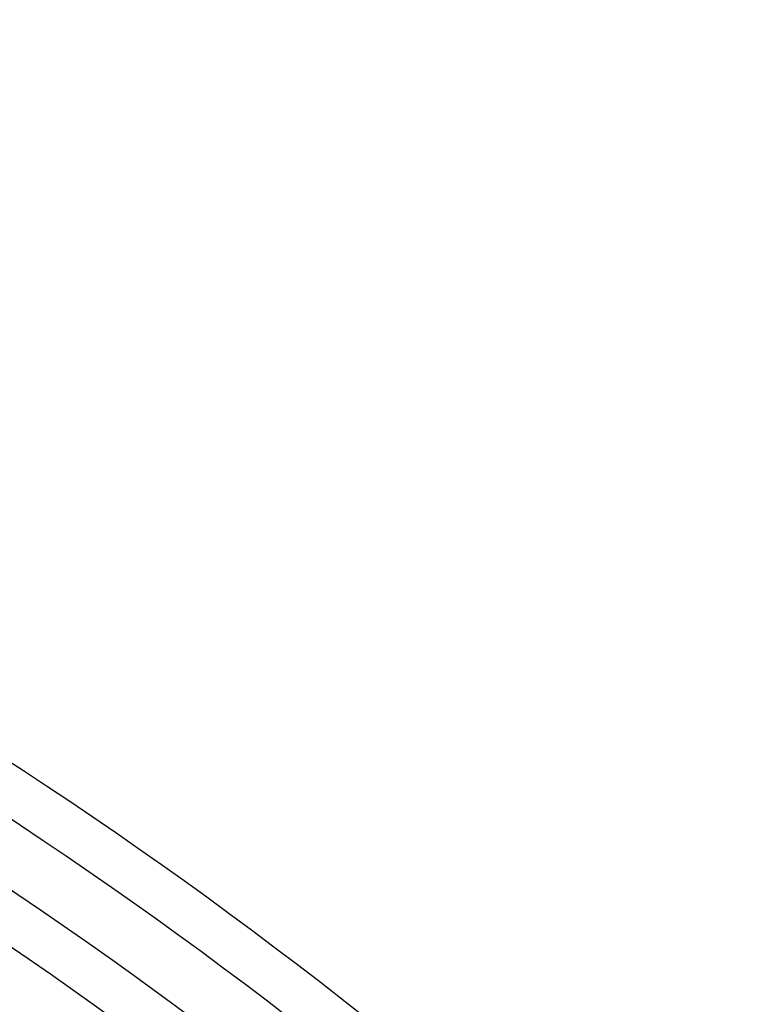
# Model space of a CAD drawing. Header units: millimetres. Extents: x -430 to 430, y -430 to 430.
# Tile 116 of 116: x 213 to 274, y 307 to 390. Entities that reach past the tile are written whole.
import ezdxf

# ---------------------------------------------------------------- set-up
doc = ezdxf.new("R2010")
doc.units = ezdxf.units.MM
doc.layers.add('THICK', color=7, linetype='Continuous')

msp = doc.modelspace()

# ---------------------------------------------------------------- linework, layer by layer
at = {"layer": 'THICK'}
for radius, start, end in [(390, 45.29335, 89.70668), (386, 45.2969, 89.70313), (381, 45.06903, 89.93094), (377, 45.30394, 89.69603), (369, 45.31053, 89.68944), (361, 45.31741, 89.68256), (353, 45.32463, 89.6754), (345, 45.33213, 89.66784), (337, 45.34004, 89.65999), (329, 45.34829, 89.65168), (321, 45.357, 89.64303), (313, 45.36611, 89.63392)]:
    msp.add_arc((0, 0), radius, start, end, dxfattribs=at)

doc.saveas('drawing.dxf')
